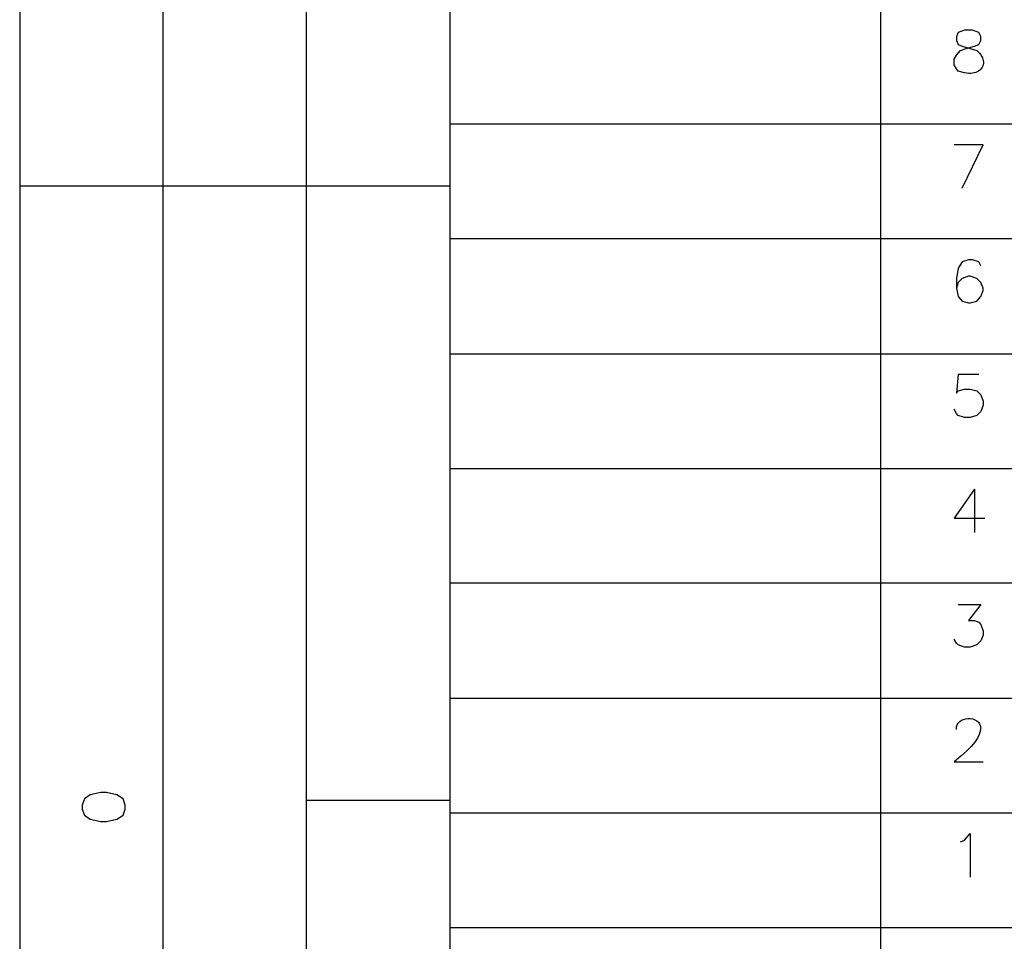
# Model space of a CAD drawing. Header units: millimetres. Extents: x 8 to 202, y 3 to 294.
# Tile 2 of 29: x 8 to 44, y 42 to 75. Entities that reach past the tile are written whole.
import ezdxf

# ---------------------------------------------------------------- set-up
doc = ezdxf.new("R2010")
doc.units = ezdxf.units.MM
doc.layers.add('DGE_CONTORNOS', color=7, linetype='Continuous', lineweight=0)

msp = doc.modelspace()

# ---------------------------------------------------------------- linework, layer by layer
at = {"layer": 'DGE_CONTORNOS', "lineweight": 25}
for points in [[(7.8952, 293.8851), (7.8952, 3.2244)], [(13.1233, 293.8851), (13.1233, 24.2005)], [(18.3727, 293.8851), (18.3727, 3.2244)], [(23.622, 293.8851), (23.622, 3.2244)], [(39.37, 105.0149), (39.37, 34.6992)], [(42.4392, 74.8524), (42.2063, 74.7677), (42.1428, 74.6196), (42.1428, 74.4714), (42.2063, 74.3232), (42.3545, 74.2597), (42.6508, 74.1751), (42.8837, 74.1116), (42.9406, 74.0585), (42.9897, 74.0046), (43.0311, 73.9505), (43.065, 73.8962), (43.0916, 73.8422), (43.1111, 73.7888), (43.1236, 73.7363), (43.1293, 73.6849), (43.1284, 73.6351), (43.121, 73.5871), (43.1074, 73.5413), (43.0877, 73.498), (43.062, 73.4574), (43.0306, 73.42), (42.9937, 73.386), (42.9513, 73.3557), (42.9037, 73.3294), (42.8511, 73.3076), (42.7936, 73.2904), (42.7314, 73.2783), (42.6647, 73.2714), (42.5936, 73.2702), (42.5184, 73.275), (42.4392, 73.2861), (42.2063, 73.3495), (42.1428, 73.4342), (42.0582, 73.5824), (42.0582, 73.7941), (42.1428, 73.9422), (42.291, 74.1116), (42.5027, 74.1751), (42.799, 74.2597), (42.9683, 74.3232), (43.0318, 74.4714), (43.0318, 74.6196), (42.9683, 74.7677), (42.7355, 74.8524), (42.4392, 74.8524)], [(23.622, 71.4234), (201.9935, 71.4234)], [(42.3545, 69.0739), (43.1165, 70.6614), (42.0582, 70.6614)], [(7.8952, 69.1585), (23.622, 69.1585)], [(13.1233, 69.1585), (13.1233, 24.2005)], [(23.622, 67.2324), (201.9935, 67.2324)], [(43.0318, 66.2376), (42.9683, 66.3857), (42.7355, 66.4492), (42.5873, 66.4492), (42.3545, 66.3857), (42.2063, 66.1529), (42.1428, 65.7719), (42.1428, 65.412), (42.2063, 65.1157), (42.3545, 64.9464), (42.5873, 64.8829), (42.6508, 64.8829), (42.8837, 64.9464), (43.0318, 65.1157), (43.1165, 65.3274), (43.1165, 65.412), (43.0318, 65.6237), (42.8837, 65.7719), (42.6508, 65.8566), (42.5873, 65.8566), (42.3545, 65.7719), (42.2063, 65.6237), (42.1428, 65.412)], [(23.622, 63.0202), (201.9935, 63.0202)], [(42.9683, 62.2582), (42.2063, 62.2582), (42.1428, 61.5809), (42.2063, 61.6656), (42.4392, 61.729), (42.6508, 61.729), (42.8837, 61.6656), (43.0318, 61.5174), (43.1165, 61.2845), (43.1165, 61.1364), (43.0318, 60.9036), (42.8837, 60.7554), (42.6508, 60.6919), (42.4392, 60.6919), (42.2063, 60.7554), (42.1428, 60.8401), (42.0582, 60.9882)], [(23.622, 58.8292), (201.9935, 58.8292)], [(42.799, 58.0672), (42.0582, 57.0089), (43.18, 57.0089)], [(42.799, 58.0672), (42.799, 56.4797)], [(23.622, 54.6382), (201.9935, 54.6382)], [(42.2063, 53.8551), (43.0318, 53.8551), (42.5873, 53.2624), (42.799, 53.2624), (42.9683, 53.1989), (43.0318, 53.1142), (43.1165, 52.8814), (43.1165, 52.7332), (43.0318, 52.5216), (42.8837, 52.3734), (42.6508, 52.2887), (42.4392, 52.2887), (42.2063, 52.3734), (42.1428, 52.4369), (42.0582, 52.5851)], [(23.622, 50.4261), (201.9935, 50.4261)], [(42.1428, 49.2831), (42.1453, 49.372), (42.1682, 49.4501), (42.2084, 49.5172), (42.2634, 49.5732), (42.3301, 49.618), (42.4057, 49.6512), (42.4875, 49.6729), (42.5725, 49.6827), (42.658, 49.6806), (42.741, 49.6663), (42.8188, 49.6397), (42.8884, 49.6007), (42.9472, 49.549), (42.9921, 49.4845), (43.0204, 49.407), (43.0292, 49.3164), (43.0158, 49.2124), (42.9772, 49.095), (42.9106, 48.9639), (42.8131, 48.819), (42.682, 48.6601), (42.5144, 48.487), (42.3074, 48.2996), (42.0582, 48.0977), (43.1165, 48.0977)], [(10.1812, 46.362), (10.2658, 46.1504), (10.4775, 46.0022), (10.8585, 45.9176), (11.0702, 45.9176), (11.4512, 46.0022), (11.684, 46.1504), (11.7475, 46.362), (11.7475, 46.5102), (11.684, 46.7431), (11.4512, 46.8912), (11.0702, 46.9759), (10.8585, 46.9759), (10.4775, 46.8912), (10.2658, 46.7431), (10.1812, 46.5102), (10.1812, 46.362)], [(23.622, 46.6796), (18.3727, 46.6796)], [(23.622, 46.2351), (201.9935, 46.2351)], [(42.291, 45.1767), (42.4392, 45.2402), (42.6508, 45.4731), (42.6508, 43.8856)], [(23.622, 42.0441), (201.9935, 42.0441)]]:
    msp.add_lwpolyline(points, dxfattribs=at)

doc.saveas('drawing.dxf')
